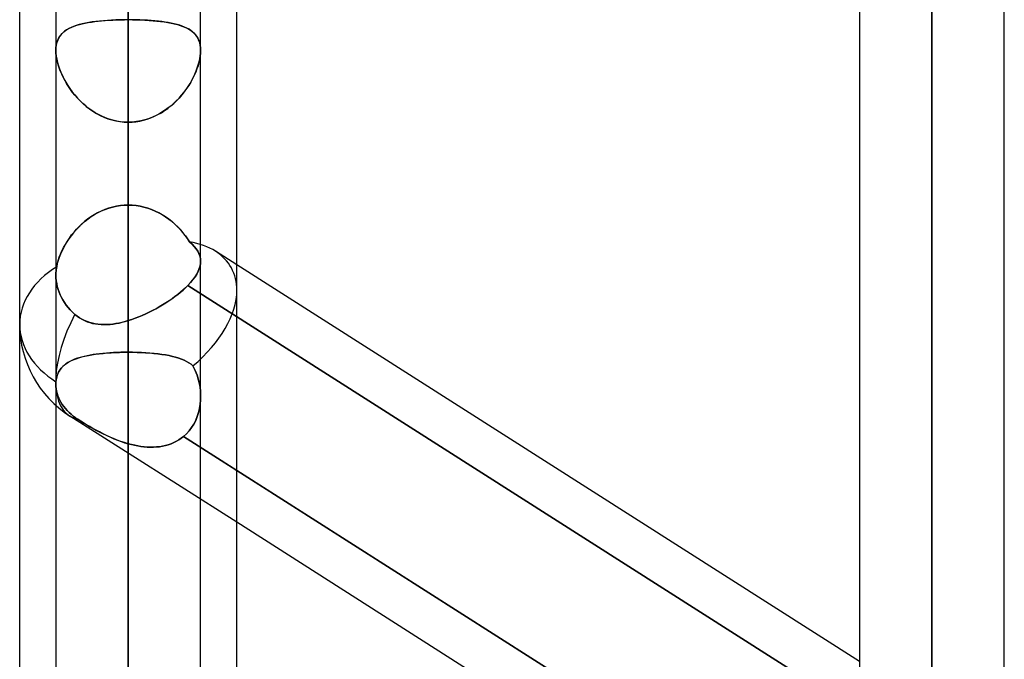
# Model space of a CAD drawing. Header units: millimetres. Extents: x -97 to 82, y -215 to 215.
# Tile 46 of 84: x -44 to -33.22, y 58.48 to 65.48. Entities that reach past the tile are written whole.
import ezdxf

# ---------------------------------------------------------------- set-up
doc = ezdxf.new("R2010")
doc.units = ezdxf.units.MM
doc.layers.add('MAIN-1', color=7, linetype='Continuous')
doc.layers.add('MAIN-2', color=7, linetype='Continuous')

msp = doc.modelspace()

# ---------------------------------------------------------------- linework, layer by layer
at = {"layer": 'MAIN-1'}
for p, q in [((-34.011, 114.925), (-34.011, 0)), ((-34.804, 114.344), (-34.804, 0)), ((-33.219, 0), (-33.219, 114.379)), ((-44, 57.103), (-44, 109.555)), ((-42.811, 109.318), (-42.811, 0)), ((-41.623, 57.477), (-41.623, 108.902)), ((-43.604, 108.884), (-43.604, 0)), ((-42.019, 0), (-42.019, 108.774)), ((-34.804, 58.457), (-41.623, 62.799)), ((-34.804, 56.207), (-41.623, 60.549)), ((-34.804, 55.638), (-41.623, 59.98))]:
    msp.add_line(p, q, dxfattribs=at)
at = {"layer": 'MAIN-2'}
for p, q in [((-34.011, 0), (-34.011, 114.925)), ((-34.011, 113.843), (-34.011, 0)), ((-34.011, 0), (-34.011, 113.843)), ((-42.811, 0), (-42.811, 109.318)), ((-42.811, 108.103), (-42.811, 0)), ((-42.811, 0), (-42.811, 108.103)), ((-42.811, 0), (-42.811, 100.478)), ((-42.811, 100.478), (-42.811, 0)), ((-42.811, 99.357), (-42.811, 0)), ((-42.811, 0), (-42.811, 99.357)), ((-42.811, 0), (-42.811, 91.731)), ((-42.811, 91.731), (-42.811, 0)), ((-42.811, 90.61), (-42.811, 0)), ((-42.811, 0), (-42.811, 90.61)), ((-42.811, 63.453), (-42.811, 85.115)), ((-42.811, 83.529), (-42.811, 62.188)), ((-42.811, 0), (-42.811, 82.983)), ((-42.811, 82.983), (-42.811, 0)), ((-42.811, 81.862), (-42.811, 0)), ((-42.811, 0), (-42.811, 81.862)), ((-34.011, 57.771), (-34.011, 77.189)), ((-34.011, 75.605), (-34.011, 56.57)), ((-42.811, 0), (-42.811, 74.234)), ((-42.811, 74.234), (-42.811, 0)), ((-42.811, 73.112), (-42.811, 0)), ((-42.811, 0), (-42.811, 73.112)), ((-42.811, 71.085), (-42.811, 63.453)), ((-42.811, 63.453), (-42.811, 71.085)), ((-42.811, 61.843), (-42.811, 69.467)), ((-42.811, 69.467), (-42.811, 61.843)), ((-42.811, 66.104), (-42.811, 58.48)), ((-42.811, 58.48), (-42.811, 66.104)), ((-43.281, 65.445), (-43.316, 65.438)), ((-43.315, 65.438), (-43.283, 65.445)), ((-43.283, 65.445), (-43.249, 65.451)), ((-43.244, 65.452), (-43.281, 65.445)), ((-43.249, 65.451), (-43.215, 65.457)), ((-43.206, 65.458), (-43.244, 65.452)), ((-43.215, 65.457), (-43.178, 65.462)), ((-43.166, 65.464), (-43.206, 65.458)), ((-43.178, 65.462), (-43.141, 65.466)), ((-43.125, 65.468), (-43.166, 65.464)), ((-43.141, 65.466), (-43.103, 65.47)), ((-43.082, 65.472), (-43.125, 65.468)), ((-43.103, 65.47), (-43.063, 65.474)), ((-43.039, 65.475), (-43.082, 65.472)), ((-43.063, 65.474), (-43.023, 65.476)), ((-42.994, 65.478), (-43.039, 65.475)), ((-43.023, 65.476), (-42.981, 65.479)), ((-42.949, 65.48), (-42.994, 65.478)), ((-42.981, 65.479), (-42.939, 65.48)), ((-42.904, 65.482), (-42.949, 65.48)), ((-42.939, 65.48), (-42.897, 65.482)), ((-42.858, 65.482), (-42.904, 65.482)), ((-42.897, 65.482), (-42.854, 65.482)), ((-42.811, 65.483), (-42.858, 65.482)), ((-42.854, 65.482), (-42.811, 65.483)), ((-42.811, 0), (-42.811, 65.483)), ((-42.811, 65.483), (-42.811, 0)), ((-42.811, 65.483), (-42.765, 65.482)), ((-42.768, 65.482), (-42.811, 65.483)), ((-42.726, 65.482), (-42.768, 65.482)), ((-42.765, 65.482), (-42.719, 65.482)), ((-42.683, 65.48), (-42.726, 65.482)), ((-42.719, 65.482), (-42.673, 65.48)), ((-42.641, 65.479), (-42.683, 65.48)), ((-42.673, 65.48), (-42.628, 65.478)), ((-42.6, 65.476), (-42.641, 65.479)), ((-42.628, 65.478), (-42.584, 65.475)), ((-42.559, 65.474), (-42.6, 65.476)), ((-42.584, 65.475), (-42.54, 65.472)), ((-42.52, 65.47), (-42.559, 65.474)), ((-42.54, 65.472), (-42.498, 65.468)), ((-42.481, 65.466), (-42.52, 65.47)), ((-42.498, 65.468), (-42.457, 65.464)), ((-42.444, 65.462), (-42.481, 65.466)), ((-42.457, 65.464), (-42.417, 65.458)), ((-42.408, 65.457), (-42.444, 65.462)), ((-42.417, 65.458), (-42.379, 65.452)), ((-42.373, 65.451), (-42.408, 65.457)), ((-42.379, 65.452), (-42.342, 65.445)), ((-42.34, 65.445), (-42.373, 65.451)), ((-42.342, 65.445), (-42.307, 65.438)), ((-42.308, 65.438), (-42.34, 65.445)), ((-43.527, 65.34), (-43.545, 65.322)), ((-43.535, 65.333), (-43.517, 65.349)), ((-43.508, 65.356), (-43.527, 65.34)), ((-43.517, 65.349), (-43.497, 65.364)), ((-43.487, 65.371), (-43.508, 65.356)), ((-43.497, 65.364), (-43.476, 65.378)), ((-43.463, 65.385), (-43.487, 65.371)), ((-43.476, 65.378), (-43.453, 65.39)), ((-43.438, 65.398), (-43.463, 65.385)), ((-43.453, 65.39), (-43.429, 65.402)), ((-43.41, 65.409), (-43.438, 65.398)), ((-43.429, 65.402), (-43.403, 65.412)), ((-43.381, 65.42), (-43.41, 65.409)), ((-43.403, 65.412), (-43.375, 65.421)), ((-43.349, 65.429), (-43.381, 65.42)), ((-43.375, 65.421), (-43.346, 65.43)), ((-43.316, 65.438), (-43.349, 65.429)), ((-43.346, 65.43), (-43.315, 65.438)), ((-42.277, 65.43), (-42.308, 65.438)), ((-42.307, 65.438), (-42.273, 65.429)), ((-42.248, 65.421), (-42.277, 65.43)), ((-42.273, 65.429), (-42.242, 65.42)), ((-42.22, 65.412), (-42.248, 65.421)), ((-42.242, 65.42), (-42.212, 65.409)), ((-42.194, 65.402), (-42.22, 65.412)), ((-42.212, 65.409), (-42.185, 65.398)), ((-42.169, 65.39), (-42.194, 65.402)), ((-42.185, 65.398), (-42.159, 65.385)), ((-42.146, 65.378), (-42.169, 65.39)), ((-42.159, 65.385), (-42.136, 65.371)), ((-42.125, 65.364), (-42.146, 65.378)), ((-42.136, 65.371), (-42.115, 65.356)), ((-42.106, 65.349), (-42.125, 65.364)), ((-42.115, 65.356), (-42.095, 65.34)), ((-42.088, 65.333), (-42.106, 65.349)), ((-42.095, 65.34), (-42.078, 65.322)), ((-43.593, 65.232), (-43.599, 65.205)), ((-43.599, 65.202), (-43.594, 65.228)), ((-43.594, 65.228), (-43.586, 65.252)), ((-43.584, 65.257), (-43.593, 65.232)), ((-43.586, 65.252), (-43.576, 65.275)), ((-43.573, 65.281), (-43.584, 65.257)), ((-43.576, 65.275), (-43.564, 65.296)), ((-43.56, 65.302), (-43.573, 65.281)), ((-43.564, 65.296), (-43.55, 65.315)), ((-43.545, 65.322), (-43.56, 65.302)), ((-43.55, 65.315), (-43.535, 65.333)), ((-42.072, 65.315), (-42.088, 65.333)), ((-42.078, 65.322), (-42.063, 65.302)), ((-42.058, 65.296), (-42.072, 65.315)), ((-42.063, 65.302), (-42.049, 65.281)), ((-42.046, 65.275), (-42.058, 65.296)), ((-42.049, 65.281), (-42.038, 65.257)), ((-42.037, 65.252), (-42.046, 65.275)), ((-42.038, 65.257), (-42.03, 65.232)), ((-42.029, 65.228), (-42.037, 65.252)), ((-42.03, 65.232), (-42.024, 65.205)), ((-42.023, 65.202), (-42.029, 65.228)), ((-43.603, 65.176), (-43.604, 65.146)), ((-43.604, 65.146), (-43.603, 65.175)), ((-43.604, 65.146), (-43.603, 65.115)), ((-43.603, 65.117), (-43.604, 65.146)), ((-43.599, 65.205), (-43.603, 65.176)), ((-43.603, 65.175), (-43.599, 65.202)), ((-42.024, 65.205), (-42.02, 65.176)), ((-42.02, 65.175), (-42.023, 65.202)), ((-42.02, 65.176), (-42.019, 65.146)), ((-42.019, 65.146), (-42.02, 65.175)), ((-42.019, 65.146), (-42.02, 65.115)), ((-42.02, 65.117), (-42.019, 65.146)), ((-43.6, 65.086), (-43.603, 65.117)), ((-43.603, 65.115), (-43.599, 65.082)), ((-43.594, 65.054), (-43.6, 65.086)), ((-43.599, 65.082), (-43.593, 65.049)), ((-43.587, 65.022), (-43.594, 65.054)), ((-43.593, 65.049), (-43.585, 65.014)), ((-43.578, 64.988), (-43.587, 65.022)), ((-43.585, 65.014), (-43.575, 64.979)), ((-42.037, 65.014), (-42.047, 64.979)), ((-42.044, 64.988), (-42.035, 65.022)), ((-42.029, 65.049), (-42.037, 65.014)), ((-42.035, 65.022), (-42.028, 65.054)), ((-42.023, 65.082), (-42.029, 65.049)), ((-42.028, 65.054), (-42.023, 65.086)), ((-42.023, 65.086), (-42.02, 65.117)), ((-42.02, 65.115), (-42.023, 65.082)), ((-43.567, 64.955), (-43.578, 64.988)), ((-43.575, 64.979), (-43.563, 64.943)), ((-43.555, 64.921), (-43.567, 64.955)), ((-43.563, 64.943), (-43.549, 64.907)), ((-43.54, 64.887), (-43.555, 64.921)), ((-43.549, 64.907), (-43.533, 64.871)), ((-42.073, 64.907), (-42.09, 64.871)), ((-42.082, 64.887), (-42.068, 64.921)), ((-42.059, 64.943), (-42.073, 64.907)), ((-42.068, 64.921), (-42.055, 64.955)), ((-42.047, 64.979), (-42.059, 64.943)), ((-42.055, 64.955), (-42.044, 64.988)), ((-43.524, 64.853), (-43.54, 64.887)), ((-43.533, 64.871), (-43.515, 64.835)), ((-43.507, 64.819), (-43.524, 64.853)), ((-43.515, 64.835), (-43.495, 64.799)), ((-43.487, 64.785), (-43.507, 64.819)), ((-43.495, 64.799), (-43.474, 64.763)), ((-42.127, 64.799), (-42.149, 64.763)), ((-42.135, 64.785), (-42.116, 64.819)), ((-42.107, 64.835), (-42.127, 64.799)), ((-42.116, 64.819), (-42.098, 64.853)), ((-42.09, 64.871), (-42.107, 64.835)), ((-42.098, 64.853), (-42.082, 64.887)), ((-43.467, 64.752), (-43.487, 64.785)), ((-43.474, 64.763), (-43.45, 64.728)), ((-43.444, 64.719), (-43.467, 64.752)), ((-43.45, 64.728), (-43.425, 64.693)), ((-43.42, 64.687), (-43.444, 64.719)), ((-43.425, 64.693), (-43.397, 64.659)), ((-42.198, 64.693), (-42.225, 64.659)), ((-42.202, 64.687), (-42.178, 64.719)), ((-42.172, 64.728), (-42.198, 64.693)), ((-42.178, 64.719), (-42.156, 64.752)), ((-42.149, 64.763), (-42.172, 64.728)), ((-42.156, 64.752), (-42.135, 64.785)), ((-43.395, 64.655), (-43.42, 64.687)), ((-43.397, 64.659), (-43.368, 64.625)), ((-43.367, 64.624), (-43.395, 64.655)), ((-43.368, 64.625), (-43.337, 64.593)), ((-43.339, 64.594), (-43.367, 64.624)), ((-43.308, 64.565), (-43.339, 64.594)), ((-43.337, 64.593), (-43.305, 64.562)), ((-42.285, 64.593), (-42.318, 64.562)), ((-42.314, 64.565), (-42.284, 64.594)), ((-42.254, 64.625), (-42.285, 64.593)), ((-42.284, 64.594), (-42.255, 64.624)), ((-42.255, 64.624), (-42.228, 64.655)), ((-42.225, 64.659), (-42.254, 64.625)), ((-42.228, 64.655), (-42.202, 64.687)), ((-43.277, 64.538), (-43.308, 64.565)), ((-43.305, 64.562), (-43.271, 64.533)), ((-43.243, 64.512), (-43.277, 64.538)), ((-43.271, 64.533), (-43.235, 64.505)), ((-43.209, 64.487), (-43.243, 64.512)), ((-43.235, 64.505), (-43.198, 64.48)), ((-43.173, 64.464), (-43.209, 64.487)), ((-43.198, 64.48), (-43.159, 64.456)), ((-42.425, 64.48), (-42.464, 64.456)), ((-42.449, 64.464), (-42.413, 64.487)), ((-42.388, 64.505), (-42.425, 64.48)), ((-42.413, 64.487), (-42.379, 64.512)), ((-42.352, 64.533), (-42.388, 64.505)), ((-42.379, 64.512), (-42.346, 64.538)), ((-42.318, 64.562), (-42.352, 64.533)), ((-42.346, 64.538), (-42.314, 64.565)), ((-43.137, 64.444), (-43.173, 64.464)), ((-43.159, 64.456), (-43.119, 64.435)), ((-43.099, 64.425), (-43.137, 64.444)), ((-43.119, 64.435), (-43.077, 64.416)), ((-43.059, 64.408), (-43.099, 64.425)), ((-43.077, 64.416), (-43.035, 64.399)), ((-43.019, 64.394), (-43.059, 64.408)), ((-43.035, 64.399), (-42.991, 64.385)), ((-42.979, 64.382), (-43.019, 64.394)), ((-42.991, 64.385), (-42.947, 64.375)), ((-42.937, 64.373), (-42.979, 64.382)), ((-42.947, 64.375), (-42.902, 64.367)), ((-42.896, 64.366), (-42.937, 64.373)), ((-42.902, 64.367), (-42.857, 64.362)), ((-42.854, 64.362), (-42.896, 64.366)), ((-42.769, 64.362), (-42.727, 64.366)), ((-42.72, 64.367), (-42.765, 64.362)), ((-42.727, 64.366), (-42.685, 64.373)), ((-42.675, 64.375), (-42.72, 64.367)), ((-42.685, 64.373), (-42.644, 64.382)), ((-42.631, 64.385), (-42.675, 64.375)), ((-42.644, 64.382), (-42.603, 64.394)), ((-42.588, 64.399), (-42.631, 64.385)), ((-42.603, 64.394), (-42.563, 64.408)), ((-42.545, 64.416), (-42.588, 64.399)), ((-42.563, 64.408), (-42.524, 64.425)), ((-42.504, 64.435), (-42.545, 64.416)), ((-42.524, 64.425), (-42.486, 64.444)), ((-42.464, 64.456), (-42.504, 64.435)), ((-42.486, 64.444), (-42.449, 64.464)), ((-42.857, 64.362), (-42.811, 64.361)), ((-42.811, 64.361), (-42.854, 64.362)), ((-42.765, 64.362), (-42.811, 64.361)), ((-42.811, 64.361), (-42.769, 64.362)), ((-42.811, 64.361), (-42.811, 0)), ((-42.811, 0), (-42.811, 64.361)), ((-42.811, 56.729), (-42.811, 64.361)), ((-42.811, 64.361), (-42.811, 56.729)), ((-43.067, 63.405), (-43.107, 63.388)), ((-43.103, 63.389), (-43.064, 63.406)), ((-43.026, 63.419), (-43.067, 63.405)), ((-43.064, 63.406), (-43.023, 63.42)), ((-42.984, 63.431), (-43.026, 63.419)), ((-43.023, 63.42), (-42.982, 63.432)), ((-42.941, 63.441), (-42.984, 63.431)), ((-42.982, 63.432), (-42.94, 63.441)), ((-42.898, 63.448), (-42.941, 63.441)), ((-42.94, 63.441), (-42.897, 63.448)), ((-42.855, 63.452), (-42.898, 63.448)), ((-42.897, 63.448), (-42.854, 63.452)), ((-42.811, 63.453), (-42.855, 63.452)), ((-42.854, 63.452), (-42.811, 63.453)), ((-42.768, 63.452), (-42.811, 63.453)), ((-42.811, 63.453), (-42.768, 63.452)), ((-42.724, 63.448), (-42.768, 63.452)), ((-42.768, 63.452), (-42.724, 63.448)), ((-42.682, 63.441), (-42.724, 63.448)), ((-42.724, 63.448), (-42.681, 63.441)), ((-42.639, 63.432), (-42.682, 63.441)), ((-42.681, 63.441), (-42.639, 63.431)), ((-42.597, 63.42), (-42.639, 63.432)), ((-42.639, 63.431), (-42.597, 63.419)), ((-42.556, 63.405), (-42.597, 63.42)), ((-42.597, 63.419), (-42.556, 63.405)), ((-42.516, 63.388), (-42.556, 63.405)), ((-42.556, 63.405), (-42.515, 63.388)), ((-43.257, 63.299), (-43.291, 63.272)), ((-43.284, 63.277), (-43.251, 63.303)), ((-43.221, 63.324), (-43.257, 63.299)), ((-43.251, 63.303), (-43.216, 63.327)), ((-43.184, 63.347), (-43.221, 63.324)), ((-43.216, 63.327), (-43.18, 63.35)), ((-43.147, 63.368), (-43.184, 63.347)), ((-43.18, 63.35), (-43.142, 63.371)), ((-43.107, 63.388), (-43.147, 63.368)), ((-43.142, 63.371), (-43.103, 63.389)), ((-42.477, 63.369), (-42.516, 63.388)), ((-42.515, 63.388), (-42.476, 63.369)), ((-42.44, 63.348), (-42.477, 63.369)), ((-42.476, 63.369), (-42.438, 63.347)), ((-42.403, 63.325), (-42.44, 63.348)), ((-42.438, 63.347), (-42.402, 63.324)), ((-42.368, 63.3), (-42.403, 63.325)), ((-42.402, 63.324), (-42.366, 63.299)), ((-42.334, 63.273), (-42.368, 63.3)), ((-42.366, 63.299), (-42.332, 63.272)), ((-43.383, 63.182), (-43.411, 63.15)), ((-43.405, 63.158), (-43.377, 63.19)), ((-43.354, 63.213), (-43.383, 63.182)), ((-43.377, 63.19), (-43.347, 63.22)), ((-43.323, 63.243), (-43.354, 63.213)), ((-43.347, 63.22), (-43.317, 63.249)), ((-43.291, 63.272), (-43.323, 63.243)), ((-43.317, 63.249), (-43.284, 63.277)), ((-42.302, 63.245), (-42.334, 63.273)), ((-42.332, 63.272), (-42.3, 63.243)), ((-42.271, 63.216), (-42.302, 63.245)), ((-42.3, 63.243), (-42.269, 63.214)), ((-42.241, 63.185), (-42.271, 63.216)), ((-42.269, 63.214), (-42.239, 63.183)), ((-42.214, 63.153), (-42.241, 63.185)), ((-42.239, 63.183), (-42.212, 63.151)), ((-43.461, 63.085), (-43.483, 63.051)), ((-43.478, 63.058), (-43.455, 63.092)), ((-43.437, 63.118), (-43.461, 63.085)), ((-43.455, 63.092), (-43.431, 63.126)), ((-43.411, 63.15), (-43.437, 63.118)), ((-43.431, 63.126), (-43.405, 63.158)), ((-42.187, 63.12), (-42.214, 63.153)), ((-42.212, 63.151), (-42.186, 63.118)), ((-42.163, 63.086), (-42.187, 63.12)), ((-42.186, 63.118), (-42.162, 63.085)), ((-42.14, 63.051), (-42.163, 63.086)), ((-42.162, 63.085), (-42.14, 63.051)), ((-43.522, 62.983), (-43.539, 62.948)), ((-43.537, 62.953), (-43.519, 62.988)), ((-43.503, 63.017), (-43.522, 62.983)), ((-43.519, 62.988), (-43.5, 63.023)), ((-43.483, 63.051), (-43.503, 63.017)), ((-43.5, 63.023), (-43.478, 63.058)), ((-42.112, 63.025), (-42.14, 63.051)), ((-42.14, 63.051), (-42.112, 63.025)), ((-42.088, 62.999), (-42.112, 63.025)), ((-42.112, 63.025), (-42.088, 62.999)), ((-42.067, 62.974), (-42.088, 62.999)), ((-42.088, 62.999), (-42.067, 62.974)), ((-42.05, 62.948), (-42.067, 62.974)), ((-42.067, 62.974), (-42.05, 62.948)), ((-43.578, 62.847), (-43.566, 62.882)), ((-43.567, 62.879), (-43.578, 62.845)), ((-43.554, 62.914), (-43.567, 62.879)), ((-43.566, 62.882), (-43.552, 62.917)), ((-43.539, 62.948), (-43.554, 62.914)), ((-43.552, 62.917), (-43.537, 62.953)), ((-42.037, 62.922), (-42.05, 62.948)), ((-42.05, 62.948), (-42.037, 62.922)), ((-42.027, 62.896), (-42.037, 62.922)), ((-42.037, 62.922), (-42.027, 62.896)), ((-42.021, 62.869), (-42.027, 62.896)), ((-42.027, 62.896), (-42.021, 62.869)), ((-42.019, 62.842), (-42.021, 62.869)), ((-42.021, 62.869), (-42.019, 62.842)), ((-41.623, 62.799), (-41.857, 62.948)), ((-43.6, 62.746), (-43.598, 62.762)), ((-43.598, 62.762), (-43.6, 62.746)), ((-43.598, 62.762), (-43.595, 62.778)), ((-43.595, 62.778), (-43.598, 62.762)), ((-43.588, 62.812), (-43.595, 62.778)), ((-43.595, 62.778), (-43.587, 62.812)), ((-43.578, 62.845), (-43.588, 62.812)), ((-43.587, 62.812), (-43.578, 62.847)), ((-42.045, 62.728), (-42.033, 62.758)), ((-42.033, 62.758), (-42.045, 62.728)), ((-42.033, 62.758), (-42.025, 62.787)), ((-42.025, 62.786), (-42.033, 62.758)), ((-42.025, 62.787), (-42.02, 62.814)), ((-42.02, 62.814), (-42.025, 62.786)), ((-42.02, 62.814), (-42.019, 62.842)), ((-42.019, 62.842), (-42.02, 62.814)), ((-43.604, 62.7), (-43.603, 62.715)), ((-43.603, 62.715), (-43.604, 62.7)), ((-43.604, 62.685), (-43.604, 62.7)), ((-43.604, 62.7), (-43.604, 62.685)), ((-43.603, 62.655), (-43.604, 62.685)), ((-43.604, 62.685), (-43.603, 62.655)), ((-43.603, 62.715), (-43.602, 62.731)), ((-43.602, 62.731), (-43.603, 62.715)), ((-43.6, 62.624), (-43.603, 62.655)), ((-43.603, 62.655), (-43.6, 62.624)), ((-43.602, 62.731), (-43.6, 62.746)), ((-43.6, 62.746), (-43.602, 62.731)), ((-42.103, 62.636), (-42.08, 62.668)), ((-42.08, 62.668), (-42.103, 62.637)), ((-42.08, 62.668), (-42.061, 62.698)), ((-42.061, 62.698), (-42.08, 62.668)), ((-42.061, 62.698), (-42.045, 62.728)), ((-42.045, 62.728), (-42.061, 62.698)), ((-43.595, 62.592), (-43.6, 62.624)), ((-43.6, 62.624), (-43.595, 62.592)), ((-43.588, 62.561), (-43.595, 62.592)), ((-43.595, 62.592), (-43.588, 62.561)), ((-43.58, 62.53), (-43.588, 62.561)), ((-43.588, 62.561), (-43.58, 62.53)), ((-42.185, 62.548), (-42.211, 62.524)), ((-42.211, 62.523), (-42.185, 62.548)), ((-42.16, 62.572), (-42.185, 62.548)), ((-42.185, 62.548), (-42.16, 62.572)), ((-42.16, 62.572), (-42.13, 62.605)), ((-42.13, 62.605), (-42.16, 62.572)), ((-42.16, 62.572), (-34.521, 57.708)), ((-34.521, 57.708), (-42.16, 62.572)), ((-42.103, 62.637), (-42.13, 62.605)), ((-42.13, 62.605), (-42.103, 62.636)), ((-43.569, 62.499), (-43.58, 62.53)), ((-43.58, 62.53), (-43.569, 62.499)), ((-43.557, 62.47), (-43.569, 62.499)), ((-43.569, 62.499), (-43.557, 62.47)), ((-43.543, 62.442), (-43.557, 62.47)), ((-43.557, 62.47), (-43.543, 62.442)), ((-43.528, 62.414), (-43.543, 62.442)), ((-43.543, 62.442), (-43.528, 62.414)), ((-42.366, 62.404), (-42.333, 62.427)), ((-42.332, 62.428), (-42.365, 62.404)), ((-42.333, 62.427), (-42.3, 62.451)), ((-42.3, 62.451), (-42.332, 62.428)), ((-42.269, 62.475), (-42.3, 62.451)), ((-42.3, 62.451), (-42.269, 62.475)), ((-42.239, 62.499), (-42.269, 62.475)), ((-42.269, 62.475), (-42.239, 62.499)), ((-42.211, 62.524), (-42.239, 62.499)), ((-42.239, 62.499), (-42.211, 62.523)), ((-43.51, 62.387), (-43.528, 62.414)), ((-43.528, 62.414), (-43.51, 62.387)), ((-43.491, 62.359), (-43.51, 62.387)), ((-43.51, 62.387), (-43.491, 62.359)), ((-43.469, 62.332), (-43.491, 62.359)), ((-43.491, 62.359), (-43.469, 62.332)), ((-43.446, 62.306), (-43.469, 62.332)), ((-43.469, 62.332), (-43.446, 62.306)), ((-42.507, 62.318), (-42.545, 62.298)), ((-42.545, 62.298), (-42.508, 62.318)), ((-42.508, 62.318), (-42.471, 62.338)), ((-42.471, 62.339), (-42.507, 62.318)), ((-42.435, 62.36), (-42.471, 62.339)), ((-42.471, 62.338), (-42.435, 62.36)), ((-42.4, 62.382), (-42.435, 62.36)), ((-42.435, 62.36), (-42.4, 62.382)), ((-42.365, 62.404), (-42.4, 62.382)), ((-42.4, 62.382), (-42.366, 62.404)), ((-43.421, 62.281), (-43.446, 62.306)), ((-43.446, 62.306), (-43.421, 62.281)), ((-43.396, 62.257), (-43.421, 62.281)), ((-43.421, 62.281), (-43.396, 62.257)), ((-43.371, 62.237), (-43.396, 62.257)), ((-43.396, 62.257), (-43.371, 62.237)), ((-43.346, 62.219), (-43.371, 62.237)), ((-43.371, 62.237), (-43.345, 62.219)), ((-43.319, 62.203), (-43.346, 62.219)), ((-43.345, 62.219), (-43.318, 62.203)), ((-42.735, 62.214), (-42.773, 62.2)), ((-42.773, 62.2), (-42.735, 62.214)), ((-42.696, 62.228), (-42.735, 62.214)), ((-42.735, 62.214), (-42.696, 62.228)), ((-42.658, 62.244), (-42.696, 62.228)), ((-42.696, 62.228), (-42.658, 62.244)), ((-42.62, 62.261), (-42.658, 62.244)), ((-42.658, 62.244), (-42.62, 62.261)), ((-42.582, 62.279), (-42.62, 62.261)), ((-42.62, 62.261), (-42.582, 62.279)), ((-42.545, 62.298), (-42.582, 62.279)), ((-42.582, 62.279), (-42.545, 62.298)), ((-43.291, 62.189), (-43.319, 62.203)), ((-43.318, 62.203), (-43.29, 62.188)), ((-43.262, 62.177), (-43.291, 62.189)), ((-43.29, 62.188), (-43.261, 62.176)), ((-43.233, 62.167), (-43.262, 62.177)), ((-43.261, 62.176), (-43.231, 62.166)), ((-43.204, 62.159), (-43.233, 62.167)), ((-43.231, 62.166), (-43.201, 62.158)), ((-43.173, 62.152), (-43.204, 62.159)), ((-43.201, 62.158), (-43.171, 62.152)), ((-43.143, 62.148), (-43.173, 62.152)), ((-43.171, 62.152), (-43.139, 62.148)), ((-43.111, 62.145), (-43.143, 62.148)), ((-43.139, 62.148), (-43.108, 62.145)), ((-43.08, 62.144), (-43.111, 62.145)), ((-43.108, 62.145), (-43.075, 62.144)), ((-43.047, 62.145), (-43.08, 62.144)), ((-43.075, 62.144), (-43.043, 62.145)), ((-43.014, 62.147), (-43.047, 62.145)), ((-43.043, 62.145), (-43.01, 62.147)), ((-42.981, 62.15), (-43.014, 62.147)), ((-43.01, 62.147), (-42.977, 62.151)), ((-42.948, 62.155), (-42.981, 62.15)), ((-42.977, 62.151), (-42.944, 62.156)), ((-42.914, 62.162), (-42.948, 62.155)), ((-42.944, 62.156), (-42.911, 62.162)), ((-42.88, 62.169), (-42.914, 62.162)), ((-42.911, 62.162), (-42.878, 62.17)), ((-42.846, 62.178), (-42.88, 62.169)), ((-42.878, 62.17), (-42.845, 62.178)), ((-42.811, 62.188), (-42.846, 62.178)), ((-42.845, 62.178), (-42.811, 62.188)), ((-42.773, 62.2), (-42.811, 62.188)), ((-42.811, 62.188), (-42.773, 62.2)), ((-43.383, 61.771), (-43.352, 61.781)), ((-43.353, 61.781), (-43.38, 61.772)), ((-43.324, 61.789), (-43.353, 61.781)), ((-43.352, 61.781), (-43.319, 61.791)), ((-43.294, 61.797), (-43.324, 61.789)), ((-43.319, 61.791), (-43.285, 61.799)), ((-43.263, 61.804), (-43.294, 61.797)), ((-43.285, 61.799), (-43.248, 61.807)), ((-43.23, 61.81), (-43.263, 61.804)), ((-43.248, 61.807), (-43.21, 61.814)), ((-43.197, 61.816), (-43.23, 61.81)), ((-43.21, 61.814), (-43.17, 61.82)), ((-43.162, 61.821), (-43.197, 61.816)), ((-43.17, 61.82), (-43.129, 61.825)), ((-43.126, 61.826), (-43.162, 61.821)), ((-43.129, 61.825), (-43.087, 61.83)), ((-43.089, 61.83), (-43.126, 61.826)), ((-43.051, 61.833), (-43.089, 61.83)), ((-43.087, 61.83), (-43.043, 61.834)), ((-43.012, 61.836), (-43.051, 61.833)), ((-43.043, 61.834), (-42.998, 61.837)), ((-42.973, 61.839), (-43.012, 61.836)), ((-42.998, 61.837), (-42.952, 61.84)), ((-42.933, 61.84), (-42.973, 61.839)), ((-42.952, 61.84), (-42.906, 61.841)), ((-42.893, 61.842), (-42.933, 61.84)), ((-42.906, 61.841), (-42.859, 61.842)), ((-42.852, 61.842), (-42.893, 61.842)), ((-42.859, 61.842), (-42.811, 61.843)), ((-42.811, 61.843), (-42.852, 61.842)), ((-42.811, 58.48), (-42.811, 61.843)), ((-42.811, 61.843), (-42.811, 58.48)), ((-42.811, 61.843), (-42.763, 61.842)), ((-42.763, 61.842), (-42.811, 61.843)), ((-42.763, 61.842), (-42.715, 61.841)), ((-42.714, 61.841), (-42.763, 61.842)), ((-42.715, 61.841), (-42.668, 61.839)), ((-42.667, 61.839), (-42.714, 61.841)), ((-42.668, 61.839), (-42.621, 61.837)), ((-42.62, 61.837), (-42.667, 61.839)), ((-42.621, 61.837), (-42.575, 61.834)), ((-42.574, 61.833), (-42.62, 61.837)), ((-42.575, 61.834), (-42.53, 61.829)), ((-42.529, 61.829), (-42.574, 61.833)), ((-42.53, 61.829), (-42.487, 61.825)), ((-42.485, 61.824), (-42.529, 61.829)), ((-42.487, 61.825), (-42.444, 61.819)), ((-42.444, 61.819), (-42.485, 61.824)), ((-42.444, 61.819), (-42.404, 61.812)), ((-42.403, 61.812), (-42.444, 61.819)), ((-42.404, 61.812), (-42.365, 61.805)), ((-42.365, 61.805), (-42.403, 61.812)), ((-42.365, 61.805), (-42.328, 61.797)), ((-42.328, 61.797), (-42.365, 61.805)), ((-42.328, 61.797), (-42.293, 61.788)), ((-42.293, 61.788), (-42.328, 61.797)), ((-42.293, 61.788), (-42.259, 61.778)), ((-42.259, 61.778), (-42.293, 61.788)), ((-42.259, 61.778), (-42.228, 61.767)), ((-42.228, 61.767), (-42.259, 61.778)), ((-43.543, 61.67), (-43.557, 61.653)), ((-43.546, 61.667), (-43.529, 61.685)), ((-43.528, 61.686), (-43.543, 61.67)), ((-43.529, 61.685), (-43.51, 61.703)), ((-43.511, 61.701), (-43.528, 61.686)), ((-43.493, 61.715), (-43.511, 61.701)), ((-43.51, 61.703), (-43.488, 61.719)), ((-43.474, 61.728), (-43.493, 61.715)), ((-43.488, 61.719), (-43.465, 61.733)), ((-43.452, 61.74), (-43.474, 61.728)), ((-43.465, 61.733), (-43.44, 61.747)), ((-43.43, 61.752), (-43.452, 61.74)), ((-43.44, 61.747), (-43.413, 61.759)), ((-43.406, 61.762), (-43.43, 61.752)), ((-43.413, 61.759), (-43.383, 61.771)), ((-43.38, 61.772), (-43.406, 61.762)), ((-42.228, 61.767), (-42.199, 61.755)), ((-42.199, 61.755), (-42.228, 61.767)), ((-42.199, 61.755), (-42.172, 61.741)), ((-42.172, 61.741), (-42.199, 61.755)), ((-42.172, 61.741), (-42.147, 61.727)), ((-42.147, 61.727), (-42.172, 61.741)), ((-42.147, 61.727), (-42.124, 61.711)), ((-42.124, 61.711), (-42.147, 61.727)), ((-42.124, 61.711), (-42.103, 61.694)), ((-42.103, 61.694), (-42.124, 61.711)), ((-42.103, 61.694), (-42.078, 61.643)), ((-42.078, 61.643), (-42.103, 61.694)), ((-43.595, 61.569), (-43.6, 61.545)), ((-43.599, 61.548), (-43.593, 61.576)), ((-43.588, 61.592), (-43.595, 61.569)), ((-43.593, 61.576), (-43.584, 61.601)), ((-43.579, 61.614), (-43.588, 61.592)), ((-43.584, 61.601), (-43.574, 61.625)), ((-43.569, 61.634), (-43.579, 61.614)), ((-43.574, 61.625), (-43.561, 61.647)), ((-43.557, 61.653), (-43.569, 61.634)), ((-43.561, 61.647), (-43.546, 61.667)), ((-42.078, 61.643), (-42.057, 61.59)), ((-42.057, 61.59), (-42.078, 61.643)), ((-42.057, 61.59), (-42.041, 61.535)), ((-42.041, 61.536), (-42.057, 61.59)), ((-43.603, 61.505), (-43.604, 61.5)), ((-43.604, 61.5), (-43.603, 61.505)), ((-43.604, 61.5), (-43.604, 61.495)), ((-43.604, 61.495), (-43.604, 61.5)), ((-43.604, 61.495), (-43.604, 61.49)), ((-43.604, 61.49), (-43.604, 61.495)), ((-43.604, 61.49), (-43.603, 61.466)), ((-43.603, 61.466), (-43.604, 61.49)), ((-43.603, 61.519), (-43.599, 61.548)), ((-43.6, 61.545), (-43.603, 61.519)), ((-43.603, 61.519), (-43.603, 61.514)), ((-43.603, 61.514), (-43.603, 61.519)), ((-43.603, 61.514), (-43.603, 61.509)), ((-43.603, 61.509), (-43.603, 61.514)), ((-43.603, 61.509), (-43.603, 61.505)), ((-43.603, 61.505), (-43.603, 61.509)), ((-43.603, 61.466), (-43.6, 61.441)), ((-43.6, 61.441), (-43.603, 61.466)), ((-42.029, 61.48), (-42.041, 61.536)), ((-42.041, 61.535), (-42.029, 61.48)), ((-42.029, 61.48), (-42.022, 61.423)), ((-42.022, 61.423), (-42.029, 61.48)), ((-43.6, 61.441), (-43.596, 61.416)), ((-43.596, 61.416), (-43.6, 61.441)), ((-43.596, 61.416), (-43.59, 61.39)), ((-43.59, 61.39), (-43.596, 61.416)), ((-43.582, 61.365), (-43.59, 61.39)), ((-43.59, 61.39), (-43.582, 61.365)), ((-43.582, 61.365), (-43.572, 61.34)), ((-43.572, 61.34), (-43.582, 61.365)), ((-42.022, 61.423), (-42.019, 61.366)), ((-42.019, 61.366), (-42.022, 61.423)), ((-42.019, 61.366), (-42.02, 61.319)), ((-42.02, 61.319), (-42.019, 61.366)), ((-43.572, 61.34), (-43.56, 61.316)), ((-43.56, 61.316), (-43.572, 61.34)), ((-43.56, 61.316), (-43.548, 61.294)), ((-43.548, 61.294), (-43.56, 61.316)), ((-43.548, 61.294), (-43.534, 61.271)), ((-43.534, 61.271), (-43.548, 61.294)), ((-43.534, 61.271), (-43.518, 61.249)), ((-43.518, 61.249), (-43.534, 61.271)), ((-43.518, 61.249), (-43.5, 61.227)), ((-43.5, 61.227), (-43.518, 61.249)), ((-42.032, 61.227), (-42.024, 61.273)), ((-42.024, 61.272), (-42.032, 61.226)), ((-42.02, 61.319), (-42.024, 61.272)), ((-42.024, 61.273), (-42.02, 61.319)), ((-43.5, 61.227), (-43.481, 61.205)), ((-43.481, 61.205), (-43.5, 61.227)), ((-43.481, 61.205), (-43.459, 61.183)), ((-43.459, 61.183), (-43.481, 61.205)), ((-43.459, 61.183), (-43.437, 61.163)), ((-43.437, 61.163), (-43.459, 61.183)), ((-41.623, 59.98), (-43.45, 61.144)), ((-43.437, 61.163), (-43.413, 61.143)), ((-43.413, 61.143), (-43.437, 61.163)), ((-43.413, 61.143), (-43.388, 61.125)), ((-43.388, 61.125), (-43.413, 61.143)), ((-42.056, 61.138), (-42.073, 61.096)), ((-42.073, 61.097), (-42.056, 61.138)), ((-42.056, 61.138), (-42.042, 61.182)), ((-42.042, 61.181), (-42.056, 61.138)), ((-42.042, 61.182), (-42.032, 61.227)), ((-42.032, 61.226), (-42.042, 61.181)), ((-43.388, 61.125), (-43.363, 61.108)), ((-43.363, 61.108), (-43.388, 61.125)), ((-43.363, 61.108), (-43.332, 61.088)), ((-43.332, 61.088), (-43.363, 61.108)), ((-43.332, 61.088), (-43.299, 61.067)), ((-43.3, 61.068), (-43.332, 61.088)), ((-43.267, 61.048), (-43.3, 61.068)), ((-43.299, 61.067), (-43.266, 61.047)), ((-43.233, 61.028), (-43.267, 61.048)), ((-43.266, 61.047), (-43.231, 61.027)), ((-43.198, 61.008), (-43.233, 61.028)), ((-43.231, 61.027), (-43.195, 61.006)), ((-42.094, 61.056), (-42.117, 61.018)), ((-42.117, 61.018), (-42.094, 61.056)), ((-42.094, 61.056), (-42.073, 61.097)), ((-42.073, 61.096), (-42.094, 61.056)), ((-43.162, 60.988), (-43.198, 61.008)), ((-43.195, 61.006), (-43.159, 60.987)), ((-43.125, 60.969), (-43.162, 60.988)), ((-43.159, 60.987), (-43.121, 60.967)), ((-43.088, 60.95), (-43.125, 60.969)), ((-43.121, 60.967), (-43.084, 60.948)), ((-43.05, 60.932), (-43.088, 60.95)), ((-43.084, 60.948), (-43.045, 60.929)), ((-43.011, 60.914), (-43.05, 60.932)), ((-43.045, 60.929), (-43.007, 60.912)), ((-42.231, 60.901), (-42.206, 60.92)), ((-42.206, 60.92), (-42.231, 60.901)), ((-42.174, 60.95), (-42.206, 60.92)), ((-42.206, 60.92), (-42.174, 60.95)), ((-41.623, 60.549), (-42.206, 60.92)), ((-42.206, 60.92), (-34.582, 56.065)), ((-42.144, 60.983), (-42.174, 60.95)), ((-42.174, 60.95), (-42.144, 60.983)), ((-42.117, 61.018), (-42.144, 60.983)), ((-42.144, 60.983), (-42.117, 61.018)), ((-42.972, 60.897), (-43.011, 60.914)), ((-43.007, 60.912), (-42.968, 60.895)), ((-42.932, 60.881), (-42.972, 60.897)), ((-42.968, 60.895), (-42.929, 60.88)), ((-42.892, 60.866), (-42.932, 60.881)), ((-42.929, 60.88), (-42.89, 60.865)), ((-42.852, 60.853), (-42.892, 60.866)), ((-42.89, 60.865), (-42.851, 60.852)), ((-42.811, 60.84), (-42.852, 60.853)), ((-42.851, 60.852), (-42.811, 60.84)), ((-42.811, 60.84), (-42.811, 57.233)), ((-42.811, 57.233), (-42.811, 60.84)), ((-42.811, 60.84), (-42.777, 60.831)), ((-42.776, 60.831), (-42.811, 60.84)), ((-42.777, 60.831), (-42.743, 60.823)), ((-42.741, 60.823), (-42.776, 60.831)), ((-42.743, 60.823), (-42.708, 60.816)), ((-42.706, 60.816), (-42.741, 60.823)), ((-42.708, 60.816), (-42.674, 60.811)), ((-42.672, 60.81), (-42.706, 60.816)), ((-42.674, 60.811), (-42.639, 60.807)), ((-42.637, 60.806), (-42.672, 60.81)), ((-42.639, 60.807), (-42.605, 60.804)), ((-42.602, 60.804), (-42.637, 60.806)), ((-42.502, 60.805), (-42.469, 60.808)), ((-42.468, 60.808), (-42.501, 60.805)), ((-42.469, 60.808), (-42.437, 60.813)), ((-42.435, 60.814), (-42.468, 60.808)), ((-42.437, 60.813), (-42.405, 60.821)), ((-42.404, 60.821), (-42.435, 60.814)), ((-42.405, 60.821), (-42.373, 60.829)), ((-42.373, 60.83), (-42.404, 60.821)), ((-42.373, 60.829), (-42.343, 60.84)), ((-42.342, 60.84), (-42.373, 60.83)), ((-42.343, 60.84), (-42.313, 60.853)), ((-42.313, 60.853), (-42.342, 60.84)), ((-42.313, 60.853), (-42.284, 60.867)), ((-42.284, 60.867), (-42.313, 60.853)), ((-42.284, 60.867), (-42.257, 60.883)), ((-42.257, 60.883), (-42.284, 60.867)), ((-42.257, 60.883), (-42.231, 60.901)), ((-42.231, 60.901), (-42.257, 60.883)), ((-42.605, 60.804), (-42.57, 60.802)), ((-42.568, 60.802), (-42.602, 60.804)), ((-42.57, 60.802), (-42.536, 60.803)), ((-42.534, 60.803), (-42.568, 60.802)), ((-42.536, 60.803), (-42.502, 60.805)), ((-42.501, 60.805), (-42.534, 60.803))]:
    msp.add_line(p, q, dxfattribs=at)
msp.add_arc((-42.811, 62.146), 1.189, 180, 237.5119, dxfattribs=at)
for major_axis, ratio, start_param, end_param in [((1.129, 0.619), 0.602954, 0.319872, 0.651048), ((1.129, 0.619), 0.602954, 0.319872, 0.651048), ((1.129, 0.619), 0.602954, -0.319705, 0.319872), ((1.129, 0.619), 0.602954, -0.319705, 0.319872), ((-1.189, 0), 0.707107, -0.850974, 0), ((-1.189, 0), 0.707107, -0.850974, 0), ((1.129, 0.619), 0.602954, -1.25207, -0.319705), ((1.129, 0.619), 0.602954, -1.25207, -0.319705), ((-0.639, -1.003), 0.473194, -1.3843, 0.000107), ((-0.639, -1.003), 0.473194, -1.3843, 0.000107), ((-1.189, 0), 0.707107, 0, 0.842358), ((-1.189, 0), 0.707107, 0, 0.842358), ((-0.639, -1.003), 0.473194, 0.000107, 0.003439), ((-0.639, -1.003), 0.473194, 0.000107, 0.003439), ((-0.639, -1.003), 0.473194, 0.003439, 0.165231), ((-0.639, -1.003), 0.473194, 0.003439, 0.165231)]:
    msp.add_ellipse((-42.811, 62.146), major_axis=major_axis, ratio=ratio, start_param=start_param, end_param=end_param, dxfattribs=at)

doc.saveas('drawing.dxf')
